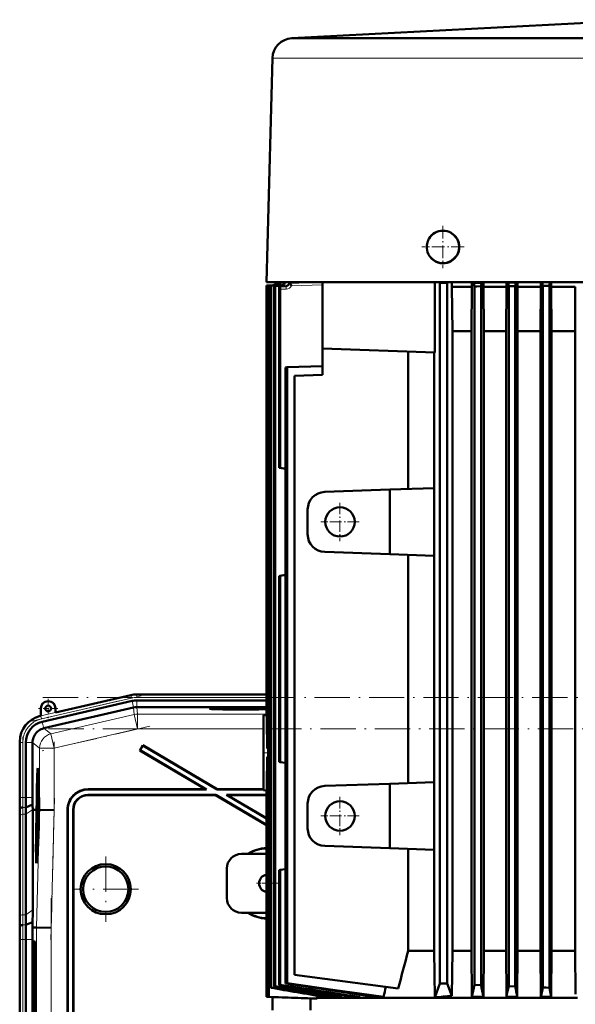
# Model space of a CAD drawing. Extents: x -1768 to 2122, y -1729 to 686.
# Tile 64 of 71: x 1392 to 1581, y 350 to 685. Entities that reach past the tile are written whole.
import ezdxf

# ---------------------------------------------------------------- set-up
doc = ezdxf.new("R2010")
doc.units = 0
doc.linetypes.add('DASHDOT', pattern=[18.5, 12, -3, 0.5, -3])

msp = doc.modelspace()

# ---------------------------------------------------------------- linework, layer by layer
at = {"color": 7, "lineweight": 50}
for p, q in [((1606.05, 685.17), (1484.68, 678.88)), ((1484.75, 678.88), (1484.68, 678.88)), ((1485.12, 678.89), (1504.93, 678.89)), ((1504.93, 678.89), (1598.1, 678.89)), ((1478.05, 672.07), (1476.05, 595.89)), ((1498.57, 595.89), (1476.05, 595.89)), ((1476.05, 594.78), (1478.27, 594.86)), ((1478.27, 594.86), (1476.05, 594.78)), ((1476.05, 594.78), (1476.05, 474.39)), ((1476.05, 594.78), (1476.05, 474.39)), ((1476.05, 594.78), (1476.05, 594.78)), ((1476.19, 594.77), (1478.41, 594.85)), ((1476.19, 594.77), (1476.19, 474.39)), ((1476.19, 594.77), (1476.22, 594.77)), ((1476.22, 594.77), (1476.25, 594.77)), ((1476.25, 594.77), (1478.47, 594.85)), ((1476.25, 474.39), (1476.25, 594.77)), ((1476.66, 594.74), (1478.88, 594.82)), ((1476.66, 594.74), (1476.66, 474.39)), ((1476.66, 594.74), (1476.73, 594.73)), ((1476.73, 594.73), (1476.79, 594.73)), ((1476.79, 594.73), (1479.01, 594.81)), ((1476.79, 594.73), (1476.79, 474.39)), ((1477.49, 594.68), (1479.7, 594.76)), ((1477.49, 594.68), (1477.49, 474.39)), ((1477.59, 594.67), (1477.49, 594.68)), ((1477.69, 594.67), (1477.59, 594.67)), ((1477.69, 594.67), (1479.91, 594.74)), ((1477.69, 594.67), (1477.69, 474.39)), ((1478.71, 594.6), (1480.91, 594.68)), ((1478.71, 594.6), (1478.71, 474.39)), ((1478.99, 594.58), (1478.71, 594.6)), ((1478.99, 594.58), (1481.2, 594.66)), ((1478.99, 594.58), (1478.99, 474.39)), ((1480.37, 593.49), (1480.37, 532.8)), ((1480.53, 594.49), (1482.72, 594.56)), ((1480.57, 594.49), (1480.53, 594.49)), ((1480.53, 594.49), (1480.53, 594.49)), ((1480.65, 595.89), (1480.68, 595.89)), ((1480.87, 595.87), (1480.65, 595.89)), ((1480.74, 593.5), (1480.74, 532.74)), ((1480.87, 595.87), (1481.36, 595.89)), ((1481.87, 595.81), (1484.36, 595.89)), ((1481.87, 595.81), (1482.17, 595.79)), ((1482.17, 595.79), (1485.36, 595.89)), ((1484.48, 595.72), (1489.79, 595.89)), ((1495.05, 573.39), (1495.05, 595.89)), ((1713.53, 595.89), (1498.57, 595.89)), ((1533.33, 572.05), (1533.33, 595.89)), ((1534.76, 595.89), (1535.06, 595.64)), ((1535.06, 357.39), (1535.06, 595.64)), ((1537.56, 595.64), (1535.06, 595.64)), ((1537.86, 595.89), (1537.56, 595.64)), ((1537.56, 357.39), (1537.56, 595.64)), ((1539.28, 579.21), (1539.12, 594.27)), ((1539.12, 594.27), (1545.87, 594.27)), ((1545.77, 579.21), (1545.87, 594.27)), ((1546.72, 595.68), (1546.48, 595.89)), ((1546.72, 595.68), (1549.14, 595.7)), ((1546.83, 594.48), (1546.75, 594.55)), ((1549.03, 594.5), (1546.83, 594.48)), ((1546.83, 594.48), (1546.83, 474.39)), ((1549.1, 594.57), (1549.03, 594.5)), ((1549.03, 474.39), (1549.03, 594.5)), ((1549.34, 595.89), (1549.14, 595.7)), ((1550.01, 579.21), (1549.91, 594.27)), ((1549.91, 594.27), (1550.93, 594.27)), ((1550.93, 594.27), (1557.66, 594.27)), ((1557.56, 579.21), (1557.66, 594.27)), ((1558.23, 595.89), (1558.34, 595.79)), ((1558.34, 595.79), (1560.76, 595.81)), ((1558.38, 594.66), (1558.45, 594.58)), ((1560.65, 594.6), (1558.45, 594.58)), ((1558.45, 474.39), (1558.45, 594.58)), ((1560.73, 594.68), (1560.65, 594.6)), ((1560.65, 474.39), (1560.65, 594.6)), ((1560.85, 595.89), (1560.76, 595.81)), ((1561.49, 579.21), (1561.4, 594.27)), ((1561.4, 594.27), (1569.4, 594.27)), ((1569.31, 579.21), (1569.4, 594.27)), ((1569.95, 595.89), (1569.97, 595.87)), ((1569.97, 595.87), (1572.39, 595.89)), ((1570, 594.74), (1570.08, 594.67)), ((1570.08, 474.39), (1570.08, 594.67)), ((1571.18, 594.67), (1570.08, 594.67)), ((1572.28, 594.68), (1571.18, 594.67)), ((1572.35, 594.76), (1572.28, 594.68)), ((1572.28, 474.39), (1572.28, 594.68)), ((1573.01, 579.21), (1572.92, 594.27)), ((1572.92, 594.27), (1581.11, 594.27)), ((1581.02, 579.21), (1581.11, 594.27)), ((1539.28, 579.21), (1545.77, 579.21)), ((1539.28, 368.58), (1539.28, 579.21)), ((1545.77, 368.58), (1545.77, 579.21)), ((1550.01, 579.21), (1552.13, 579.21)), ((1550.01, 368.58), (1550.01, 579.21)), ((1552.13, 579.21), (1557.56, 579.21)), ((1557.56, 368.58), (1557.56, 579.21)), ((1561.49, 579.21), (1569.31, 579.21)), ((1561.49, 368.58), (1561.49, 579.21)), ((1569.31, 368.58), (1569.31, 579.21)), ((1573.01, 368.58), (1573.01, 579.21)), ((1573.01, 579.21), (1581.02, 579.21)), ((1581.02, 368.58), (1581.02, 579.21)), ((1495.05, 573.39), (1495.05, 564.39)), ((1533.33, 572.05), (1495.05, 573.39)), ((1524.25, 572.37), (1524.25, 525.58)), ((1533.08, 525.89), (1533.08, 572.06)), ((1483.04, 566.97), (1482.55, 566.95)), ((1482.55, 566.95), (1482.55, 474.39)), ((1495.05, 567.39), (1483.04, 566.97)), ((1483.04, 566.97), (1483.04, 474.39)), ((1495.05, 564.39), (1485.55, 564.06)), ((1485.55, 564.06), (1485.55, 360.39)), ((1480.74, 532.74), (1480.37, 532.8)), ((1482.55, 532.42), (1480.74, 532.74)), ((1533.13, 525.89), (1518.05, 525.37)), ((1533.13, 502.88), (1533.13, 525.89)), ((1495.84, 524.59), (1518.05, 525.37)), ((1518.05, 503.41), (1518.05, 525.37)), ((1490.05, 510.18), (1490.05, 518.59)), ((1518.05, 503.41), (1495.84, 504.19)), ((1533.13, 502.88), (1518.05, 503.41)), ((1524.25, 503.19), (1524.25, 425.58)), ((1533.13, 425.89), (1533.13, 502.88)), ((1480.74, 496.04), (1480.37, 495.98)), ((1480.37, 495.98), (1480.37, 474.39)), ((1482.55, 496.36), (1480.74, 496.04)), ((1480.74, 496.04), (1480.74, 474.39)), ((1476.05, 474.39), (1476.05, 448.63)), ((1476.05, 474.39), (1476.05, 448.68)), ((1476.19, 474.39), (1476.19, 443.17)), ((1476.25, 437.29), (1476.25, 474.39)), ((1476.66, 474.39), (1476.66, 363.39)), ((1476.79, 474.39), (1476.79, 352.89)), ((1477.49, 474.39), (1477.49, 355.99)), ((1477.69, 474.39), (1477.69, 356.06)), ((1478.71, 474.39), (1478.71, 356.39)), ((1478.99, 474.39), (1478.99, 356.48)), ((1480.37, 474.39), (1480.37, 432.8)), ((1480.74, 474.39), (1480.74, 432.74)), ((1482.55, 474.39), (1482.55, 357.47)), ((1483.04, 474.39), (1483.04, 357.58)), ((1546.83, 474.39), (1546.83, 356.99)), ((1549.03, 356.89), (1549.03, 474.39)), ((1558.45, 356.48), (1558.45, 474.39)), ((1560.65, 356.39), (1560.65, 474.39)), ((1570.08, 356.06), (1570.08, 474.39)), ((1572.28, 355.99), (1572.28, 474.39)), ((1429.84, 455.5), (1404.27, 449.6)), ((1446.92, 455.74), (1431.92, 455.74)), ((1446.92, 455.74), (1476.05, 455.74)), ((1430.31, 453.49), (1399.73, 446.43)), ((1431.92, 453.68), (1476.05, 453.68)), ((1399.27, 450.94), (1399.27, 448.44)), ((1430.81, 451.25), (1400.34, 444.21)), ((1404.27, 449.6), (1404.27, 450.94)), ((1431.92, 451.38), (1431.94, 451.38)), ((1476.05, 451.38), (1431.94, 451.38)), ((1476.05, 448.68), (1475.05, 448.64)), ((1476.05, 448.68), (1476.05, 448.63)), ((1399.27, 448.44), (1399.07, 448.4)), ((1475.05, 423.14), (1475.05, 448.64)), ((1476.05, 448.63), (1476.19, 448.64)), ((1400.25, 444.19), (1400.34, 444.21)), ((1392.1, 439.63), (1392.1, 420.63)), ((1394.17, 439.43), (1394.17, 420.63)), ((1396.47, 439.34), (1396.47, 439.43)), ((1396.47, 439.34), (1396.47, 420.63)), ((1433.97, 438.42), (1432.96, 436.7)), ((1433.05, 436.72), (1432.96, 436.7)), ((1432.96, 436.7), (1455.35, 423.49)), ((1434, 438.32), (1433.05, 436.72)), ((1433.05, 436.72), (1455.61, 423.42)), ((1434, 438.32), (1433.97, 438.42)), ((1433.97, 438.42), (1459.29, 423.49)), ((1434, 438.32), (1459.27, 423.42)), ((1476.66, 437.33), (1476.25, 437.29)), ((1476.25, 434.48), (1476.25, 363.39)), ((1476.25, 434.48), (1476.66, 434.45)), ((1480.74, 432.74), (1480.37, 432.8)), ((1482.55, 432.42), (1480.74, 432.74)), ((1398.27, 428.92), (1398.46, 428.97)), ((1476.19, 428.6), (1476.19, 374.89)), ((1495.84, 424.59), (1518.05, 425.37)), ((1533.13, 425.89), (1518.05, 425.37)), ((1518.05, 403.41), (1518.05, 425.37)), ((1533.13, 402.88), (1533.13, 425.89)), ((1398.45, 423.04), (1398.43, 420.53)), ((1398.47, 423.04), (1398.45, 423.04)), ((1398.45, 421.16), (1398.47, 423.04)), ((1398.47, 423.04), (1398.52, 423.04)), ((1415.35, 423.49), (1455.35, 423.49)), ((1415.42, 423.42), (1455.61, 423.42)), ((1455.61, 423.42), (1455.35, 423.49)), ((1459.27, 423.42), (1459.29, 423.49)), ((1459.27, 423.42), (1475.05, 423.42)), ((1459.29, 423.49), (1475.05, 423.49)), ((1475.05, 423.14), (1476.05, 423.09)), ((1476.05, 423.14), (1476.05, 374.89)), ((1476.05, 423.14), (1476.05, 423.09)), ((1476.19, 423.14), (1476.05, 423.14)), ((1476.05, 423.09), (1476.05, 352.89)), ((1398.43, 420.53), (1398.56, 420.52)), ((1398.43, 418.88), (1398.47, 418.88)), ((1398.44, 418.16), (1398.43, 418.88)), ((1398.44, 420.58), (1398.5, 420.58)), ((1398.46, 420.13), (1398.57, 420.13)), ((1398.47, 418.91), (1398.46, 418.59)), ((1398.46, 418.59), (1398.47, 418.65)), ((1398.46, 418.59), (1398.5, 418.59)), ((1398.47, 418.72), (1398.5, 418.72)), ((1398.47, 418.65), (1398.47, 418.72)), ((1398.47, 418.65), (1398.5, 418.65)), ((1398.48, 421.47), (1398.53, 421.47)), ((1398.51, 418.85), (1398.48, 418.2)), ((1398.48, 417.71), (1398.52, 418.84)), ((1398.51, 421.07), (1398.5, 420.57)), ((1398.5, 420.57), (1398.56, 420.57)), ((1398.5, 419.93), (1398.57, 419.93)), ((1398.52, 418.84), (1398.58, 418.84)), ((1458.76, 421.56), (1415.28, 421.56)), ((1458.74, 421.49), (1415.35, 421.49)), ((1458.74, 421.49), (1458.76, 421.56)), ((1458.74, 421.49), (1476.05, 411.28)), ((1458.76, 421.56), (1476.05, 411.36)), ((1476.05, 421.56), (1462.42, 421.56)), ((1462.42, 421.56), (1476.05, 413.52)), ((1462.68, 421.49), (1462.42, 421.56)), ((1476.05, 421.49), (1462.68, 421.49)), ((1462.68, 421.49), (1476.05, 413.6)), ((1490.05, 410.18), (1490.05, 418.59)), ((1392.13, 416.49), (1392.16, 416.92)), ((1394.18, 417.32), (1396.48, 418.27)), ((1396.51, 416.49), (1396.51, 416.63)), ((1396.51, 382.49), (1396.51, 416.49)), ((1397.47, 416.47), (1396.51, 416.49)), ((1397.85, 416.47), (1397.47, 416.47)), ((1397.69, 416.46), (1397.69, 416.47)), ((1397.85, 416.47), (1397.69, 416.47)), ((1397.85, 416.46), (1397.69, 416.46)), ((1397.79, 414.5), (1397.85, 416.46)), ((1397.89, 416.46), (1397.84, 414.5)), ((1397.88, 414.5), (1397.94, 416.46)), ((1397.89, 416.47), (1397.89, 416.47)), ((1397.94, 416.47), (1397.89, 416.47)), ((1397.89, 416.47), (1397.94, 416.47)), ((1397.94, 416.46), (1397.89, 416.46)), ((1398.5, 417.43), (1398.39, 416.34)), ((1398.39, 415.93), (1398.5, 417.02)), ((1398.39, 416.34), (1398.39, 415.93)), ((1398.39, 415.93), (1398.59, 415.93)), ((1398.42, 415.69), (1398.58, 415.68)), ((1398.43, 417.66), (1398.44, 418.16)), ((1398.43, 417.66), (1398.59, 417.66)), ((1398.44, 418.16), (1398.48, 418.15)), ((1398.47, 415.49), (1398.46, 414.06)), ((1398.49, 415.49), (1398.47, 415.49)), ((1398.47, 413.66), (1398.49, 415.49)), ((1398.48, 418.2), (1398.48, 417.71)), ((1398.48, 417.71), (1398.59, 417.71)), ((1398.49, 415.49), (1398.58, 415.49)), ((1398.5, 417.43), (1398.59, 417.43)), ((1398.5, 417.02), (1398.5, 417.43)), ((1398.5, 417.02), (1398.6, 417.02)), ((1398.6, 416.46), (1398.55, 414.5)), ((1398.64, 416.47), (1398.6, 416.47)), ((1398.64, 416.46), (1398.6, 416.46)), ((1398.64, 416.46), (1398.6, 416.46)), ((1398.61, 415.01), (1398.64, 416.46)), ((1398.69, 416.46), (1398.65, 415.01)), ((1398.69, 416.47), (1398.77, 416.47)), ((1398.75, 416.46), (1398.69, 416.46)), ((1398.75, 416.46), (1398.69, 416.46)), ((1398.77, 416.47), (1398.77, 416.46)), ((1398.84, 416.46), (1398.77, 416.46)), ((1403.84, 416.39), (1398.84, 416.46)), ((1408.35, 416.49), (1408.35, 327.49)), ((1408.42, 416.42), (1408.42, 327.42)), ((1410.28, 327.42), (1410.28, 416.56)), ((1410.35, 327.49), (1410.35, 416.49)), ((1392.1, 413.56), (1392.1, 379.42)), ((1392.1, 413.56), (1392.1, 379.42)), ((1394.17, 414.97), (1394.17, 380.83)), ((1398.36, 412.67), (1398.34, 410.15)), ((1398.38, 412.67), (1398.36, 412.67)), ((1398.36, 410.79), (1398.38, 412.67)), ((1398.38, 412.67), (1398.5, 412.67)), ((1398.39, 414.42), (1398.43, 414.42)), ((1398.4, 413.71), (1398.39, 414.42)), ((1398.39, 413.22), (1398.4, 413.71)), ((1398.39, 413.22), (1398.52, 413.22)), ((1398.4, 413.71), (1398.42, 413.71)), ((1398.42, 413.76), (1398.42, 413.27)), ((1398.42, 413.27), (1398.47, 413.66)), ((1398.42, 413.27), (1398.52, 413.26)), ((1398.46, 414.06), (1398.43, 413.87)), ((1398.43, 412.62), (1398.5, 412.62)), ((1398.45, 414.55), (1398.47, 414.55)), ((1398.47, 413.66), (1398.53, 413.66)), ((1398.63, 413.99), (1398.58, 413.99)), ((1398.58, 413.99), (1398.63, 413.99)), ((1398.61, 415.01), (1398.65, 415.01)), ((1398.65, 415.01), (1398.61, 415.01)), ((1398.34, 409.61), (1398.33, 409.07)), ((1398.33, 409.07), (1398.38, 409.07)), ((1398.34, 410.15), (1398.42, 410.15)), ((1398.4, 409.61), (1398.34, 409.61)), ((1398.35, 410.21), (1398.42, 410.21)), ((1398.39, 411.09), (1398.44, 411.09)), ((1398.42, 410.7), (1398.41, 410.2)), ((1398.45, 410.98), (1398.45, 411.44)), ((1398.35, 408.34), (1398.32, 408.04)), ((1398.32, 408.04), (1398.32, 407.59)), ((1495.84, 404.19), (1518.05, 403.41)), ((1533.13, 402.88), (1518.05, 403.41)), ((1524.25, 403.19), (1524.25, 368.58)), ((1533.08, 368.58), (1533.08, 402.89)), ((1397.84, 400.12), (1398.03, 400.07)), ((1476.05, 401.49), (1467.55, 401.49)), ((1462.55, 386.49), (1462.55, 396.49)), ((1480.74, 396.04), (1480.37, 395.98)), ((1480.37, 395.98), (1480.37, 356.89)), ((1482.55, 396.36), (1480.74, 396.04)), ((1480.74, 396.04), (1480.74, 356.99)), ((1467.55, 381.49), (1476.05, 381.49)), ((1392.08, 376.49), (1392.11, 376.92)), ((1394.14, 377.32), (1396.48, 378.29)), ((1396.45, 376.49), (1396.48, 378.29)), ((1396.45, 376.49), (1397.8, 376.47)), ((1402.79, 376.4), (1397.8, 376.47)), ((1392.1, 372.35), (1392.1, 280.63)), ((1394.17, 372.35), (1394.17, 280.63)), ((1396.47, 280.63), (1396.47, 372.35)), ((1397.34, 371.67), (1396.89, 371.67)), ((1476.05, 374.89), (1476.19, 374.89)), ((1476.19, 374.89), (1476.05, 374.89)), ((1476.19, 374.89), (1476.05, 374.89)), ((1476.19, 374.89), (1476.05, 374.89)), ((1397.39, 369.5), (1397.5, 369.61)), ((1397.5, 369.5), (1397.39, 369.5)), ((1524.25, 368.58), (1533.08, 368.58)), ((1533.08, 368.58), (1533.29, 352.65)), ((1539.28, 368.58), (1539.1, 353.26)), ((1539.28, 368.58), (1545.77, 368.58)), ((1545.77, 368.58), (1545.89, 352.9)), ((1549.9, 352.9), (1550.01, 368.58)), ((1550.01, 368.58), (1557.56, 368.58)), ((1557.67, 352.9), (1557.56, 368.58)), ((1561.38, 352.9), (1561.49, 368.58)), ((1561.49, 368.58), (1569.31, 368.58)), ((1569.42, 352.9), (1569.31, 368.58)), ((1572.91, 352.9), (1573.01, 368.58)), ((1573.01, 368.58), (1581.02, 368.58)), ((1581.02, 368.58), (1581.12, 353.79)), ((1476.66, 363.4), (1476.25, 363.39)), ((1476.66, 363.39), (1476.25, 363.39)), ((1396.63, 361.49), (1396.63, 291.49)), ((1397.18, 361.49), (1397.18, 291.49)), ((1397.61, 291.49), (1397.61, 361.49)), ((1520.87, 355.74), (1485.55, 360.39)), ((1477.49, 355.99), (1477.59, 356.02)), ((1477.59, 356.02), (1477.69, 356.06)), ((1478.71, 356.39), (1478.99, 356.48)), ((1480.37, 356.89), (1480.74, 356.99)), ((1482.55, 357.47), (1483.04, 357.58)), ((1533.29, 352.65), (1535.06, 357.39)), ((1537.56, 357.39), (1535.06, 357.39)), ((1539.1, 353.26), (1537.56, 357.39)), ((1546.83, 356.99), (1549.03, 356.89)), ((1558.45, 356.48), (1560.65, 356.39)), ((1570.08, 356.06), (1571.18, 356.02)), ((1571.18, 356.02), (1572.28, 355.99)), ((1572.28, 355.99), (1572.91, 352.9)), ((1476.05, 352.89), (1476.79, 352.89)), ((1476.05, 352.89), (1478.05, 352.82)), ((1476.79, 352.89), (1493.29, 352.31)), ((1478.05, 352.82), (1491.04, 352.37)), ((1478.05, 352.82), (1478.05, 348.39)), ((1493.29, 352.31), (1491.04, 352.37)), ((1491.04, 348.39), (1491.04, 352.37)), ((1493.43, 353.26), (1493.29, 352.53)), ((1493.29, 352.53), (1581.85, 352.53)), ((1493.29, 352.31), (1493.29, 352.53)), ((1495.5, 352.9), (1496.61, 352.9)), ((1496.71, 353.39), (1496.61, 352.9)), ((1499.64, 352.9), (1501.27, 352.9)), ((1501.4, 353.51), (1501.27, 352.9)), ((1505.22, 352.9), (1503.12, 353.23)), ((1505.22, 352.9), (1507.56, 352.9)), ((1507.72, 353.61), (1507.56, 352.9)), ((1512.51, 352.9), (1515.85, 352.9)), ((1545.89, 352.9), (1549.9, 352.9)), ((1557.67, 352.9), (1561.38, 352.9)), ((1569.42, 352.9), (1572.91, 352.9))]:
    msp.add_line(p, q, dxfattribs=at)
at = {"color": 7, "lineweight": 18}
for p, q in [((1478.05, 672.07), (1499.98, 672.07)), ((1499.98, 672.07), (1515.36, 672.07)), ((1515.36, 672.07), (1605.99, 672.07)), ((1478.27, 594.86), (1478.27, 594.86)), ((1478.41, 594.85), (1478.47, 594.85)), ((1478.88, 594.82), (1479.01, 594.81)), ((1479.7, 594.76), (1479.91, 594.74)), ((1480.53, 594.49), (1482.72, 594.56)), ((1480.57, 594.49), (1482.78, 594.56)), ((1480.74, 593.5), (1482.78, 593.56)), ((1480.91, 594.68), (1481.2, 594.66)), ((1482.72, 594.56), (1482.78, 594.56)), ((1483.61, 595.14), (1483.62, 595.14)), ((1483.62, 595.14), (1483.7, 595.14)), ((1484.35, 595.71), (1484.36, 595.71)), ((1484.48, 595.72), (1489.8, 595.89)), ((1484.48, 595.72), (1484.57, 595.71)), ((1484.56, 594.72), (1495.05, 595.04)), ((1484.57, 595.71), (1490.2, 595.89)), ((1549.1, 594.57), (1546.75, 594.55)), ((1560.73, 594.68), (1558.38, 594.66)), ((1572.35, 594.76), (1570, 594.74)), ((1399.28, 448.41), (1429.85, 455.47)), ((1429.85, 455.47), (1429.84, 455.5)), ((1430.07, 454.49), (1429.85, 455.47)), ((1431.92, 455.7), (1431.92, 455.74)), ((1431.92, 454.7), (1431.92, 455.7)), ((1431.92, 455.7), (1476.05, 455.7)), ((1430.07, 454.49), (1399.5, 447.43)), ((1430.82, 451.25), (1430.31, 453.49)), ((1431.92, 454.7), (1476.05, 454.7)), ((1431.92, 451.38), (1431.92, 453.68)), ((1431.08, 448.87), (1402.72, 442.32)), ((1430.81, 451.25), (1431.08, 448.87)), ((1431.08, 448.87), (1432.21, 444)), ((1432.21, 449), (1431.94, 451.38)), ((1476.05, 449), (1432.21, 449)), ((1432.21, 449), (1432.21, 444)), ((1399.27, 448.44), (1399.28, 448.41)), ((1399.5, 447.43), (1399.28, 448.41)), ((1400.25, 444.19), (1399.73, 446.43)), ((1402.72, 442.32), (1400.34, 444.21)), ((1402.72, 442.32), (1403.84, 437.45)), ((1403.84, 437.45), (1432.21, 444)), ((1475.05, 444), (1432.21, 444)), ((1392.14, 439.43), (1392.1, 439.43)), ((1392.14, 420.63), (1392.14, 439.43)), ((1393.14, 439.43), (1392.14, 439.43)), ((1393.14, 439.43), (1393.14, 420.63)), ((1396.47, 439.43), (1394.17, 439.43)), ((1396.47, 439.34), (1398.84, 437.45)), ((1398.84, 437.45), (1403.84, 437.45)), ((1398.84, 437.45), (1398.84, 416.46)), ((1403.84, 416.39), (1403.84, 437.45)), ((1415.35, 423.49), (1415.42, 423.42)), ((1392.14, 420.63), (1392.1, 420.63)), ((1393.14, 420.63), (1392.14, 420.63)), ((1393.14, 420.63), (1394.17, 420.63)), ((1394.17, 420.63), (1396.47, 420.63)), ((1415.35, 421.49), (1415.28, 421.56)), ((1392.13, 416.49), (1392.08, 416.49)), ((1393.16, 417.32), (1394.18, 417.32)), ((1394.17, 414.97), (1396.51, 416.63)), ((1398.84, 416.46), (1397.8, 376.47)), ((1402.79, 376.4), (1403.84, 416.39)), ((1408.35, 416.49), (1408.42, 416.42)), ((1410.28, 416.56), (1410.35, 416.49)), ((1392.14, 380.15), (1392.14, 414.29)), ((1393.14, 414.97), (1393.14, 380.83)), ((1393.14, 414.97), (1394.17, 414.97)), ((1394.17, 380.83), (1396.51, 382.49)), ((1393.14, 380.83), (1394.17, 380.83)), ((1393.11, 377.32), (1394.14, 377.32)), ((1397.8, 376.47), (1397.8, 276.51)), ((1402.79, 276.57), (1402.79, 376.4)), ((1392.1, 372.35), (1392.14, 372.35)), ((1393.14, 372.35), (1392.14, 372.35)), ((1392.14, 280.63), (1392.14, 372.35)), ((1393.14, 372.35), (1394.17, 372.35)), ((1393.14, 372.35), (1393.14, 280.63)), ((1394.17, 372.35), (1396.47, 372.35)), ((1397.36, 371.65), (1396.89, 371.67)), ((1397.5, 369.6), (1397.39, 369.5)), ((1396.63, 361.49), (1397.18, 361.49))]:
    msp.add_line(p, q, dxfattribs=at)
at = {"color": 7, "linetype": 'DASHDOT', "lineweight": 18, "ltscale": 0.357834}
msp.add_line((1536.05, 615.05), (1536.05, 600.73), dxfattribs=at)
at = {"color": 7, "linetype": 'DASHDOT', "lineweight": 18, "ltscale": 0.359885}
for p, q in [((1536.08, 615.08), (1536.08, 600.69)), ((1543.28, 607.88), (1528.89, 607.88))]:
    msp.add_line(p, q, dxfattribs=at)
at = {"color": 7, "linetype": 'DASHDOT', "lineweight": 18, "ltscale": 0.357831}
msp.add_line((1543.21, 607.89), (1528.9, 607.89), dxfattribs=at)
at = {"color": 7, "linetype": 'DASHDOT', "lineweight": 18, "ltscale": 0.325001}
msp.add_line((1501.05, 520.89), (1501.05, 507.89), dxfattribs=at)
at = {"color": 7, "linetype": 'DASHDOT', "lineweight": 18, "ltscale": 0.325}
for p, q in [((1507.55, 514.39), (1494.55, 514.39)), ((1501.05, 420.89), (1501.05, 407.89)), ((1507.55, 414.39), (1494.55, 414.39))]:
    msp.add_line(p, q, dxfattribs=at)
at = {"color": 7, "linetype": 'DASHDOT', "lineweight": 18}
for p, q in [((1396.19, 446.67), (1433.39, 455.26)), ((1399.92, 454.7), (1783.94, 454.7)), ((1436.32, 444.95), (1399.72, 436.5)), ((1783.91, 444), (1400.23, 444)), ((1393.14, 418.75), (1393.14, 441.31)), ((1403.84, 439.56), (1403.84, 414.28)), ((1403.95, 420.47), (1402.69, 372.25)), ((1421.35, 400.59), (1421.35, 378.39)), ((1432.45, 389.49), (1410.26, 389.49)), ((1402.79, 386.47), (1402.79, 266.51)), ((1393.14, 271.46), (1393.14, 381.52))]:
    msp.add_line(p, q, dxfattribs=at)
at = {"color": 7, "linetype": 'DASHDOT', "lineweight": 18, "ltscale": 0.1625}
for p, q in [((1401.77, 454.19), (1401.77, 447.69)), ((1405.02, 450.94), (1398.52, 450.94))]:
    msp.add_line(p, q, dxfattribs=at)
at = {"color": 7, "linetype": 'DASHDOT', "lineweight": 18, "ltscale": 0.048334}
msp.add_line((1474.89, 435.89), (1476.82, 435.89), dxfattribs=at)
at = {"color": 7, "linetype": 'DASHDOT', "lineweight": 18, "ltscale": 0.195001}
for p, q in [((1476.55, 395.39), (1476.55, 387.59)), ((1480.45, 391.49), (1472.65, 391.49))]:
    msp.add_line(p, q, dxfattribs=at)
at = {"color": 7, "lineweight": 50}
for points in [[(1530.83, 606.14), (1530.66, 606.82), (1530.59, 607.53), (1530.62, 608.47), (1530.79, 609.41), (1530.93, 609.86), (1531.11, 610.3), (1531.33, 610.71)], [(1480.53, 594.49), (1480.52, 594.49), (1480.5, 594.48), (1480.48, 594.44), (1480.41, 594.17), (1480.37, 593.49)], [(1480.74, 593.5), (1480.73, 593.81), (1480.67, 594.3), (1480.62, 594.45), (1480.59, 594.48), (1480.58, 594.49), (1480.57, 594.49)], [(1481.2, 594.66), (1481.45, 594.69), (1481.67, 594.79), (1481.87, 594.93), (1482.03, 595.12), (1482.13, 595.34), (1482.18, 595.58), (1482.17, 595.79)], [(1546.75, 594.55), (1546.75, 594.55), (1546.74, 594.57), (1546.73, 594.68), (1546.72, 595.68)], [(1546.8, 594.51), (1546.8, 594.51), (1546.81, 594.51), (1546.84, 594.5), (1547.06, 594.49), (1547.63, 594.49)], [(1549.14, 595.7), (1549.13, 594.83), (1549.11, 594.6), (1549.11, 594.58), (1549.1, 594.58), (1549.1, 594.57)], [(1558.34, 595.79), (1558.35, 594.91), (1558.37, 594.69), (1558.37, 594.66), (1558.37, 594.66), (1558.38, 594.66)], [(1560.76, 595.81), (1560.75, 594.93), (1560.74, 594.7), (1560.73, 594.68), (1560.73, 594.68), (1560.73, 594.68)], [(1569.97, 595.87), (1569.98, 594.99), (1569.99, 594.77), (1570, 594.75), (1570, 594.74), (1570, 594.74)], [(1572.39, 595.89), (1572.38, 595.01), (1572.36, 594.78), (1572.36, 594.76), (1572.36, 594.76), (1572.35, 594.76)], [(1398.52, 422.97), (1398.49, 422.45), (1398.47, 421.93)], [(1398.48, 421.47), (1398.51, 422.42), (1398.52, 422.48), (1398.52, 422.5)], [(1398.52, 422.5), (1398.53, 422.38), (1398.53, 421.8)], [(1398.46, 420.13), (1398.45, 420.08), (1398.44, 419.92), (1398.41, 418.86)], [(1398.41, 418.86), (1398.42, 417.81), (1398.43, 417.66)], [(1398.43, 418.88), (1398.44, 419.57), (1398.45, 419.62), (1398.45, 419.64)], [(1398.45, 419.64), (1398.46, 419.62), (1398.47, 419.39), (1398.47, 418.91)], [(1398.48, 419.41), (1398.47, 420.02), (1398.46, 420.11), (1398.46, 420.13)], [(1398.47, 418.72), (1398.49, 419.37), (1398.5, 419.44)], [(1398.5, 419.93), (1398.48, 419.59), (1398.48, 419.41)], [(1398.5, 420.57), (1398.53, 421.08), (1398.54, 421.81)], [(1398.52, 418.84), (1398.51, 419.82), (1398.5, 419.93)], [(1398.5, 419.44), (1398.5, 419.42), (1398.51, 418.99), (1398.51, 418.85)], [(1398.53, 421.8), (1398.52, 421.13), (1398.51, 421.09), (1398.51, 421.07)], [(1398.39, 414.42), (1398.4, 415.08), (1398.42, 415.19)], [(1398.42, 415.69), (1398.41, 415.57), (1398.4, 415.39)], [(1398.45, 414.55), (1398.44, 415.59), (1398.43, 415.66), (1398.42, 415.69)], [(1398.42, 415.19), (1398.43, 415.08), (1398.43, 414.42)], [(1398.38, 414.41), (1398.38, 413.36), (1398.39, 413.22)], [(1398.43, 412.62), (1398.42, 412.44), (1398.38, 411.55)], [(1398.39, 411.09), (1398.42, 412.05), (1398.43, 412.11), (1398.43, 412.13)], [(1398.45, 411.44), (1398.45, 412.4), (1398.44, 412.58), (1398.43, 412.62)], [(1398.43, 412.13), (1398.44, 412.01), (1398.44, 411.43)], [(1398.44, 411.43), (1398.42, 410.76), (1398.42, 410.71), (1398.42, 410.7)], [(1512.51, 352.9), (1497.68, 355.12), (1482.55, 357.47)], [(1515.85, 352.9), (1507.66, 354.02), (1499.45, 355.18), (1483.04, 357.58)]]:
    msp.add_lwpolyline(points, dxfattribs=at)
at = {"color": 7, "lineweight": 18}
for points in [[(1482.78, 594.56), (1482.78, 594.56), (1482.78, 594.55), (1482.77, 594.49), (1482.77, 594.1), (1482.78, 593.56)], [(1483.7, 595.14), (1483.54, 594.9), (1483.32, 594.72), (1483.06, 594.61), (1482.78, 594.56)]]:
    msp.add_lwpolyline(points, dxfattribs=at)
msp.add_circle((1536.05, 607.89), 5.31, dxfattribs=at)
at = {"color": 7, "lineweight": 50}
for centre, radius in [((1501.05, 514.39), 5), ((1401.77, 450.94), 1), ((1501.05, 414.39), 5), ((1421.35, 389.49), 8.54), ((1421.35, 389.49), 7.72)]:
    msp.add_circle(centre, radius, dxfattribs=at)
for centre, radius, start, end in [((1485.05, 671.89), 7, 92.9649, 178.5001), ((1485.1, 669.16), 9.73, 89.8429, 92.0315), ((1536.09, 607.89), 5.53, 90.3387, 149.3155), ((1536.08, 607.88), 5.54, 269.6889, 90.3111), ((1536.09, 607.88), 5.53, 198.3713, 269.6589), ((1478.24, 595.86), 1, 272.0435, 1.554), ((1478.24, 595.86), 1, 272.0446, 1.5602), ((1478.37, 595.85), 1, 272.0687, 2.1486), ((1478.44, 595.85), 1, 271.9761, 2.3897), ((1478.84, 595.82), 1, 272.0523, 4.1594), ((1478.98, 595.81), 1, 271.857, 4.6395), ((1479.66, 595.76), 1, 271.9839, 7.5032), ((1479.88, 595.74), 1, 271.6692, 7.3297), ((1480.87, 595.68), 1, 271.8427, 7.4273), ((1482.69, 595.58), 1.01, 271.5733, 334.6203), ((1484.52, 594.72), 1, 99.259, 154.9184), ((1484.93, 594.19), 1.55, 126.1942, 142.3514), ((1484.62, 594.92), 0.793, 93.8273, 139.4178), ((1479.48, 591.47), 6.03, 32.593, 41.2297), ((1484.52, 594.72), 1, 91.8226, 99.243), ((1686.36, 597.31), 147.26, 180.5519, 181.1813), ((1327.36, 597.31), 218.53, 359.2037, 359.6278), ((1782.82, 597.31), 232.93, 180.3487, 180.7466), ((1323.79, 597.31), 233.89, 359.2558, 359.6521), ((1806.33, 597.31), 244.95, 180.3321, 180.7104), ((1323.92, 597.31), 245.5, 359.2909, 359.6684), ((1826.48, 597.31), 253.58, 180.321, 180.6865), ((1496.05, 518.59), 6, 92, 180), ((1496.05, 510.18), 6, 180, 268), ((1431.92, 446.49), 9.25, 90.0004, 102.9992), ((1431.92, 446.49), 9.25, 90.0004, 102.9993), ((1401.77, 450.94), 2.5, 0, 180), ((1431.92, 446.49), 7.19, 90.0004, 102.9993), ((1401.1, 439.64), 8.99, 102.9916, 180.0084), ((1401.35, 439.43), 7.18, 102.9916, 180.0083), ((1401.46, 439.35), 5, 104.049, 114.5678), ((1072.83, 435.88), 403.43, 0.2008, 1.0357), ((1401.46, 439.34), 5, 160.173, 178.9467), ((1072.9, 435.9), 403.36, 358.9643, 359.7993), ((1340.22, 423.44), 58.27, 357.7578, 358.5115), ((1415.35, 416.49), 6.99, 89.9842, 180.0158), ((1415.42, 416.42), 6.99, 89.9842, 180.0158), ((1496.05, 418.59), 6, 92, 180), ((1044.52, 420.54), 347.59, 359.3315, 0.0143), ((1749.43, 420.55), 357.33, 179.9869, 180.6511), ((1678.57, 420.56), 284.4, 179.9866, 180.6543), ((1596.83, 420.58), 200.36, 179.9856, 180.6608), ((1398.31, 420.57), 0.129, 339.7839, 3.1342), ((1376.54, 421.88), 21.94, 356.5981, 358.9187), ((1415.28, 416.56), 5, 89.9843, 180.0157), ((1415.35, 416.49), 5, 89.9843, 180.0157), ((1184.88, 413.31), 207.22, 0.0687, 0.8785), ((1604.75, 413.31), 212.65, 179.1437, 179.9328), ((1563.46, 414.77), 169.29, 179.1397, 179.9326), ((1512.31, 419.64), 115.84, 180.6772, 181.4875), ((1428.95, 414.27), 30.57, 177.907, 179.7397), ((1380.48, 414.48), 17.96, 357.714, 359.8172), ((1365.08, 414.83), 33.37, 358.353, 359.5324), ((1398.22, 410.2), 0.129, 339.7839, 3.1342), ((1376.44, 411.51), 21.94, 356.5981, 358.9187), ((1340.13, 413.07), 58.27, 357.7578, 358.5115), ((1398, 410.29), 0.422, 347.665, 356.3447), ((1496.05, 410.18), 6, 180, 268), ((1476.35, 391.49), 12, 91.4349, 123.5573), ((1476.35, 391.49), 11.9, 91.4475, 122.7889), ((1397.89, 400.18), 0.0799, 184.9657, 228.6663), ((1467.55, 396.49), 5, 90, 180), ((1476.55, 391.49), 3, 99.6036, 260.3964), ((1467.55, 386.49), 5, 180, 270), ((1095.21, 382.85), 301.3, 359.133, 359.9322), ((1184.74, 379.67), 207.36, 359.1212, 359.9305), ((1143.65, 381.13), 250.51, 359.1277, 359.9315), ((1476.35, 391.49), 12, 236.4427, 268.5651), ((1476.35, 391.49), 11.9, 237.2111, 268.5525), ((1045.02, 372.44), 347.08, 359.9853, 0.6691), ((974.1, 372.45), 420.07, 359.9858, 0.6638), ((870.54, 372.39), 525.92, 359.9957, 0.4468), ((4043.29, -300.34), 2606.34, 165.12847, 165.42047), ((3704.95, 13294.37), 13128.72, 260.231775, 260.311518), ((2620.87, 7151.2), 6890.63, 260.450293, 260.609765), ((2618.5, 7129.12), 6867.97, 260.447179, 260.62417), ((2165.35, 4562.18), 4261.34, 260.73112, 261.03455), ((2186.06, 4676.89), 4377.26, 260.72243, 261.02413), ((1992.2, 3616.11), 3299, 261.08112, 261.36037), ((1244.22, 424.12), 309.97, 346.7171, 347.4927), ((2057.82, 465.58), 520.27, 192.0583, 192.5076), ((1049.99, 465.24), 519.96, 347.5226, 347.9258), ((2473.42, 545.77), 932.21, 191.72154, 191.94059), ((652.69, 546.47), 936.94, 348.07727, 348.27441), ((1872.11, 2826.65), 2500.46, 261.36353, 261.6169), ((1581.97, -89.21), 444.54, 95.5342, 96.2866)]:
    msp.add_arc(centre, radius, start, end, dxfattribs=at)
at = {"color": 7, "lineweight": 18}
for centre, radius, start, end in [((1536.05, 607.89), 5.51, 198.537, 149.1554), ((1482.7, 595.59), 1.03, 271.2649, 333.9395), ((1484.52, 594.73), 0.99, 99.7333, 155.5339), ((1484.52, 594.75), 0.973, 91.9521, 99.5317), ((1431.92, 446.49), 9.21, 90.0004, 102.9992), ((1431.92, 446.49), 8.21, 90.0004, 102.9993), ((1432.21, 444), 5, 90, 103), ((1401.35, 439.43), 9.21, 102.9945, 180.0054), ((1401.35, 439.43), 8.21, 102.9937, 180.0062), ((1712.97, 420.56), 320.83, 179.987, 180.6502), ((1678.76, 420.56), 285.63, 179.9869, 180.6516), ((1583.05, 414.07), 190.91, 179.1449, 179.9328), ((1563.12, 414.77), 169.99, 179.143, 179.9328), ((1163.04, 380.43), 229.1, 359.1224, 359.9306), ((1143.22, 381.13), 249.92, 359.1254, 359.9311), ((1008.53, 372.44), 383.61, 359.9854, 0.6681), ((974.34, 372.45), 418.8, 359.9856, 0.6657)]:
    msp.add_arc(centre, radius, start, end, dxfattribs=at)
for centre, major_axis, ratio, start_param, end_param in [((1482.71, 595.56), (2.04, -0.1), 0.98033, 4.793358, 5.895896), ((1403.84, 437.45), (3.11, 3.91), 0.999441, 0.899117, 2.242476), ((1393.14, 414.27), (1, 0), 0.707107, 1.570796, 3.106686), ((1393.14, 380.12), (1, 0), 0.707107, 1.570796, 3.106686)]:
    msp.add_ellipse(centre, major_axis=major_axis, ratio=ratio, start_param=start_param, end_param=end_param, dxfattribs=at)
at = {"color": 7, "lineweight": 50}
for centre, major_axis, ratio, start_param, end_param in [((1431.94, 446.38), (4.97, 0.57), 0.999653, 1.459955, 1.684204), ((1466.94, 450.85), (10.3, 0), 0.026177, 0.485082, 3.143885), ((1466.94, 450.85), (10.3, 0), 0.026177, 3.143885, 4.712389), ((1466.94, 450.85), (10.3, 0), 0.026177, 4.712389, 5.798103), ((1401.46, 439.34), (-3.11, -3.91), 0.999441, 4.242071, 5.038518), ((1398.27, 414.51), (0, 16.16), 0.026176, 6.280689, 7.732162), ((1398.27, 414.46), (0, -14.46), 0.026176, 3.147415, 4.572965), ((1398.27, 414.51), (0, 16.16), 0.026176, 4.834209, 6.280689), ((1398.27, 414.46), (0, -14.46), 0.026176, 1.710221, 3.147415), ((1398.27, 414.51), (0, 12.78), 0.026176, 6.280849, 7.699465), ((1398.27, 414.51), (0, 12.78), 0.026176, 4.866869, 6.280849), ((1398.73, 414.5), (0.09, 10.11), 0.026177, 0.957953, 0.980266), ((1393.16, 416.9), (1, 0), 0.414156, 1.573635, 3.109527), ((1398.25, 414.5), (-0.14, -16.16), 0.026177, 4.590041, 4.591123), ((1398.25, 414.5), (0.13, 14.45), 0.026177, 1.434302, 1.435128), ((1398.25, 414.5), (-0.11, -12.78), 0.026177, 4.557384, 4.557868), ((1398.25, 414.5), (0.11, 12.78), 0.026177, 1.416276, 1.417167), ((1398.73, 414.5), (0.09, 10.11), 0.026177, 1.428804, 1.45344), ((1398.73, 414.5), (0.09, 10.11), 0.026177, 1.252956, 1.277212), ((1398.25, 414.5), (-0.11, -12.78), 0.026177, 1.724883, 1.726259), ((1398.25, 414.5), (0.13, 14.45), 0.026177, 4.848514, 4.849727), ((1398.25, 414.5), (-0.14, -16.16), 0.026177, 1.692519, 1.693602), ((1398.22, 414.47), (-0.42, -16.16), 0.026173, 4.711319, 6.286309), ((1398.22, 414.57), (0.38, 14.44), 0.026173, 1.576165, 3.056709), ((1398.22, 414.48), (-0.33, -12.78), 0.026173, 4.711319, 6.283871), ((1398.22, 414.47), (-0.42, -16.16), 0.026173, 0.003123, 1.541551), ((1398.22, 414.57), (0.38, 14.44), 0.026173, 3.134882, 4.673197), ((1398.22, 414.48), (-0.33, -12.78), 0.026173, 0.002779, 1.572781), ((1398.73, 414.5), (0.09, 10.11), 0.026177, 1.698341, 1.75274), ((1393.11, 376.9), (1, 0), 0.414255, 1.573643, 3.109526), ((1396.89, 361.49), (0, 10.19), 0.026177, 0, 1.570796), ((1397.34, 361.49), (0, 10.19), 0.026177, 4.712389, 6.281573), ((1397.39, 361.49), (0, 8.01), 0.026177, 0.026189, 1.570796), ((1397.39, 361.49), (0, 8.01), 0.026177, 0, 0.026189), ((5089.69, -526.85), (0, 3682.65), 0.999391, 1.328625, 1.329572)]:
    msp.add_ellipse(centre, major_axis=major_axis, ratio=ratio, start_param=start_param, end_param=end_param, dxfattribs=at)

doc.saveas('drawing.dxf')
